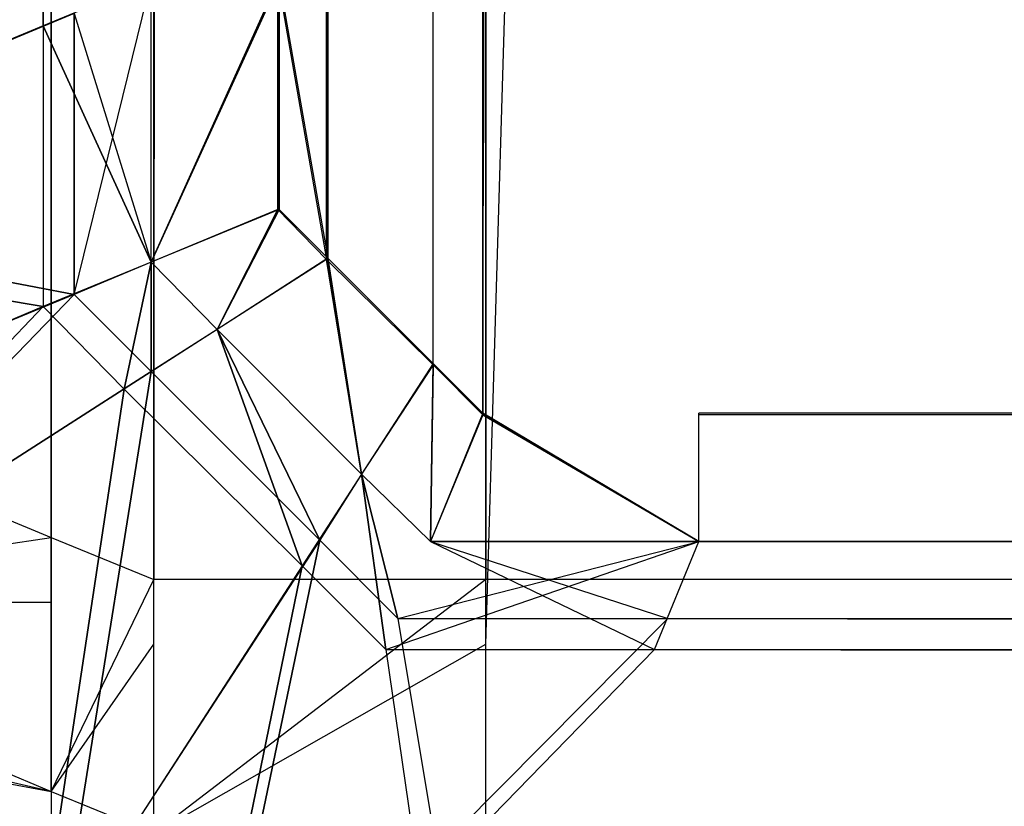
# Model space of a CAD drawing. Extents: x 0 to 0.418, y -0.27 to 0.
# Tile 3 of 97: x 0.000403 to 0.001132, y -0.269634 to -0.269051. Entities that reach past the tile are written whole.
import ezdxf

# ---------------------------------------------------------------- set-up
doc = ezdxf.new("R2010")
doc.units = 0
for name, color, linetype in [('L14_KORPUS1_5___REPLACEMTFOREMP', 7, 'CONTINUOUS'), ('L18_KORPUS1_1___REPLACEMTFOREMP', 7, 'CONTINUOUS'), ('L19_KORPUS1_0___REPLACEMTFOREMP', 7, 'CONTINUOUS')]:
    doc.layers.add(name, color=color, linetype=linetype)

msp = doc.modelspace()

# ---------------------------------------------------------------- linework, layer by layer
at = {"layer": 'L14_KORPUS1_5___REPLACEMTFOREMP', "color": 8}
for points, invisible_edges in [([(0.000502, -0.019395, 0.006891), (0.000426, -0.269483, 0.006967), (0.000426, -0.019426, 0.006967), (0.000502, -0.019395, 0.006891)], 13), ([(0.000426, -0.269483, 0.006967), (0.000502, -0.019395, 0.006891), (0.000502, -0.269514, 0.006891), (0.000426, -0.269483, 0.006967)], 14), ([(0.000748, -0.019395, 0.006891), (0.000502, -0.269514, 0.006891), (0.000502, -0.019395, 0.006891), (0.000748, -0.019395, 0.006891)], 13), ([(0.000502, -0.269514, 0.006891), (0.000748, -0.019395, 0.006891), (0.000748, -0.269514, 0.006891), (0.000502, -0.269514, 0.006891)], 14), ([(0.008117, -0.022997, 0.006891), (0.000748, -0.269514, 0.006891), (0.000748, -0.019395, 0.006891), (0.008117, -0.022997, 0.006891)], 13), ([(0.000092, -0.269344, 0.007302), (0.000426, -0.019426, 0.006967), (0.000426, -0.269483, 0.006967), (0.000092, -0.269344, 0.007302)], 13), ([(0.000426, -0.019426, 0.006967), (0.000092, -0.269344, 0.007302), (0.000092, -0.019565, 0.007302), (0.000426, -0.019426, 0.006967)], 14), ([(0.000502, -0.019449, 0.929394), (0.000426, -0.269435, 0.929318), (0.000502, -0.269466, 0.929394), (0.000502, -0.019449, 0.929394)], 13), ([(0.000426, -0.269435, 0.929318), (0.000502, -0.019449, 0.929394), (0.000426, -0.019481, 0.929318), (0.000426, -0.269435, 0.929318)], 14), ([(0.000748, -0.269466, 0.929394), (0.000502, -0.019449, 0.929394), (0.000502, -0.269466, 0.929394), (0.000748, -0.269466, 0.929394)], 13), ([(0.000502, -0.019449, 0.929394), (0.000748, -0.269466, 0.929394), (0.000748, -0.019449, 0.929394), (0.000502, -0.019449, 0.929394)], 14), ([(0.008117, -0.269466, 0.929394), (0.000748, -0.019449, 0.929394), (0.000748, -0.269466, 0.929394), (0.008117, -0.269466, 0.929394)], 13), ([(0.000748, -0.019449, 0.929394), (0.008117, -0.269466, 0.929394), (0.008117, -0.023052, 0.929394), (0.000748, -0.019449, 0.929394)], 14), ([(0.000426, -0.019481, 0.929318), (0.000092, -0.269296, 0.928983), (0.000426, -0.269435, 0.929318), (0.000426, -0.019481, 0.929318)], 13), ([(0.000092, -0.269296, 0.928983), (0.000426, -0.019481, 0.929318), (0.000092, -0.019619, 0.928983), (0.000092, -0.269296, 0.928983)], 14), ([(0.000748, -0.269514, 0.006891), (0.008117, -0.022997, 0.006891), (0.008117, -0.269514, 0.006891), (0.000748, -0.269514, 0.006891)], 14), ([(0.000092, -0.269484, 0.928983), (0.000426, -0.269435, 0.929318), (0.000092, -0.269296, 0.928983), (0.000092, -0.269484, 0.928983)], 14), ([(0.000426, -0.269483, 0.006967), (0.000092, -0.269484, 0.007302), (0.000092, -0.269344, 0.007302), (0.000426, -0.269483, 0.006967)], 14), ([(0.000426, -0.269435, 0.929318), (0.000092, -0.269484, 0.928983), (0.000426, -0.269623, 0.929318), (0.000426, -0.269435, 0.929318)], 13), ([(0.000426, -0.269623, 0.929318), (0.000502, -0.269466, 0.929394), (0.000426, -0.269435, 0.929318), (0.000426, -0.269623, 0.929318)], 14), ([(0.000502, -0.269466, 0.929394), (0.000426, -0.269623, 0.929318), (0.000502, -0.269654, 0.929394), (0.000502, -0.269466, 0.929394)], 13), ([(0.000502, -0.269654, 0.929394), (0.000748, -0.269466, 0.929394), (0.000502, -0.269466, 0.929394), (0.000502, -0.269654, 0.929394)], 13), ([(0.000748, -0.269466, 0.929394), (0.000502, -0.269654, 0.929394), (0.000748, -0.269654, 0.929394), (0.000748, -0.269466, 0.929394)], 14), ([(0.000748, -0.269654, 0.929394), (0.008117, -0.269466, 0.929394), (0.000748, -0.269466, 0.929394), (0.000748, -0.269654, 0.929394)], 13), ([(0.008117, -0.269466, 0.929394), (0.000748, -0.269654, 0.929394), (0.008117, -0.269654, 0.929394), (0.008117, -0.269466, 0.929394)], 14), ([(0.000092, -0.269484, 0.007302), (0.000426, -0.269483, 0.006967), (0.000426, -0.269623, 0.006967), (0.000092, -0.269484, 0.007302)], 13), ([(0.000092, -0.269561, 0.928906), (0.000426, -0.269623, 0.929318), (0.000092, -0.269484, 0.928983), (0.000092, -0.269561, 0.928906)], 14), ([(0.000426, -0.269623, 0.006967), (0.000092, -0.269548, 0.007366), (0.000092, -0.269484, 0.007302), (0.000426, -0.269623, 0.006967)], 14), ([(0.000502, -0.269514, 0.006891), (0.000426, -0.269623, 0.006967), (0.000426, -0.269483, 0.006967), (0.000502, -0.269514, 0.006891)], 13), ([(0.000426, -0.269623, 0.006967), (0.000502, -0.269514, 0.006891), (0.000502, -0.269654, 0.006891), (0.000426, -0.269623, 0.006967)], 14), ([(0.000748, -0.269514, 0.006891), (0.000502, -0.269654, 0.006891), (0.000502, -0.269514, 0.006891), (0.000748, -0.269514, 0.006891)], 13), ([(0.000502, -0.269654, 0.006891), (0.000748, -0.269514, 0.006891), (0.000748, -0.269654, 0.006891), (0.000502, -0.269654, 0.006891)], 14), ([(0.008117, -0.269514, 0.006891), (0.000748, -0.269654, 0.006891), (0.000748, -0.269514, 0.006891), (0.008117, -0.269514, 0.006891)], 13), ([(0.000748, -0.269654, 0.006891), (0.008117, -0.269514, 0.006891), (0.008117, -0.269654, 0.006891), (0.000748, -0.269654, 0.006891)], 14), ([(0.000426, -0.269735, 0.00708), (0.000092, -0.269692, 0.007509), (0.000092, -0.269548, 0.007366), (0.000426, -0.269735, 0.00708)], 14), ([(0.000092, -0.269548, 0.007366), (0.000426, -0.269623, 0.006967), (0.000426, -0.269735, 0.00708), (0.000092, -0.269548, 0.007366)], 13), ([(0.000092, -0.269656, 0.928811), (0.000426, -0.269757, 0.929183), (0.000092, -0.269561, 0.928906), (0.000092, -0.269656, 0.928811)], 14), ([(0.000426, -0.269623, 0.929318), (0.000092, -0.269561, 0.928906), (0.000426, -0.269757, 0.929183), (0.000426, -0.269623, 0.929318)], 13), ([(0.000426, -0.269757, 0.929183), (0.000502, -0.269654, 0.929394), (0.000426, -0.269623, 0.929318), (0.000426, -0.269757, 0.929183)], 14), ([(0.000502, -0.269654, 0.006891), (0.000426, -0.269735, 0.00708), (0.000426, -0.269623, 0.006967), (0.000502, -0.269654, 0.006891)], 14)]:
    msp.add_3dface(points, dxfattribs=dict(at, invisible_edges=invisible_edges))
at = {"layer": 'L18_KORPUS1_1___REPLACEMTFOREMP', "color": 8}
for points, invisible_edges in [([(0.000712, -0.000782, 0.936), (0.000746, -0.269344, 0.936), (0.000746, -0.000749, 0.936), (0.000712, -0.000782, 0.936)], 10), ([(0.000746, -0.269343, 0.928306), (0.000713, -0.000783, 0.928306), (0.000746, -0.00075, 0.928306), (0.000746, -0.269343, 0.928306)], 10), ([(0.000746, -0.000749, 0.936), (0.000746, -0.269344, 0.936), (0.00091, -0.000749, 0.936), (0.000746, -0.000749, 0.936)], 13), ([(0.00091, -0.000749, 0.936), (0.000746, -0.269344, 0.936), (0.000906, -0.269344, 0.936), (0.00091, -0.000749, 0.936)], 14), ([(0.000746, -0.269343, 0.928306), (0.000746, -0.00075, 0.928306), (0.00091, -0.00075, 0.928306), (0.000746, -0.269343, 0.928306)], 15), ([(0.000746, -0.269343, 0.928306), (0.00091, -0.00075, 0.928306), (0.000906, -0.269343, 0.928306), (0.000746, -0.269343, 0.928306)], 15), ([(0.00091, -0.000749, 0.936), (0.000906, -0.269344, 0.936), (0.209, -0.269344, 0.936), (0.00091, -0.000749, 0.936)], 15), ([(0.000906, -0.269343, 0.928306), (0.00091, -0.00075, 0.928306), (0.209, -0.269343, 0.928306), (0.000906, -0.269343, 0.928306)], 15), ([(0.00091, -0.000749, 0.936), (0.209, -0.269344, 0.936), (0.209, -0.000749, 0.936), (0.00091, -0.000749, 0.936)], 15), ([(0.209, -0.269343, 0.928306), (0.00091, -0.00075, 0.928306), (0.209, -0.00075, 0.928306), (0.209, -0.269343, 0.928306)], 10), ([(0.000625, -0.000869, 0.936), (0.00063, -0.269229, 0.936), (0.000712, -0.000782, 0.936), (0.000625, -0.000869, 0.936)], 13), ([(0.000631, -0.269228, 0.928306), (0.000626, -0.00087, 0.928306), (0.000713, -0.000783, 0.928306), (0.000631, -0.269228, 0.928306)], 13), ([(0.000712, -0.000782, 0.936), (0.00063, -0.269229, 0.936), (0.000709, -0.269307, 0.936), (0.000712, -0.000782, 0.936)], 10), ([(0.000631, -0.269228, 0.928306), (0.000713, -0.000783, 0.928306), (0.000709, -0.269306, 0.928306), (0.000631, -0.269228, 0.928306)], 10), ([(0.000712, -0.000782, 0.936), (0.000709, -0.269307, 0.936), (0.000746, -0.269344, 0.936), (0.000712, -0.000782, 0.936)], 13), ([(0.000709, -0.269306, 0.928306), (0.000713, -0.000783, 0.928306), (0.000746, -0.269343, 0.928306), (0.000709, -0.269306, 0.928306)], 13), ([(0.00042, -0.269056, 0.93592), (0.000064, -0.000867, 0.935564), (0.000064, -0.269204, 0.935564), (0.00042, -0.269056, 0.93592)], 13), ([(0.000064, -0.000867, 0.935564), (0.00042, -0.269056, 0.93592), (0.00042, -0.001014, 0.93592), (0.000064, -0.000867, 0.935564)], 14), ([(0.000594, -0.269023, 0.936), (0.00063, -0.269229, 0.936), (0.000625, -0.000869, 0.936), (0.000594, -0.269023, 0.936)], 10), ([(0.000595, -0.269023, 0.928306), (0.000626, -0.00087, 0.928306), (0.000595, -0.269192, 0.928306), (0.000595, -0.269023, 0.928306)], 13), ([(0.000595, -0.269192, 0.928306), (0.000626, -0.00087, 0.928306), (0.000631, -0.269228, 0.928306), (0.000595, -0.269192, 0.928306)], 10), ([(0.000099, -0.000881, 0.928707), (0.000443, -0.269047, 0.928363), (0.000099, -0.269189, 0.928707), (0.000099, -0.000881, 0.928707)], 13), ([(0.0005, -0.269023, 0.936), (0.00042, -0.001014, 0.93592), (0.00042, -0.269056, 0.93592), (0.0005, -0.269023, 0.936)], 13), ([(0.00042, -0.269056, 0.93592), (0.0005, -0.269231, 0.936), (0.0005, -0.269023, 0.936), (0.00042, -0.269056, 0.93592)], 14), ([(0.0005, -0.269023, 0.928306), (0.000443, -0.269255, 0.928363), (0.000443, -0.269047, 0.928363), (0.0005, -0.269023, 0.928306)], 13), ([(0.000443, -0.269255, 0.928363), (0.0005, -0.269023, 0.928306), (0.0005, -0.269231, 0.928306), (0.000443, -0.269255, 0.928363)], 14), ([(0.0005, -0.269231, 0.936), (0.000594, -0.269023, 0.936), (0.0005, -0.269023, 0.936), (0.0005, -0.269231, 0.936)], 13), ([(0.000594, -0.269023, 0.936), (0.0005, -0.269231, 0.936), (0.000594, -0.269192, 0.936), (0.000594, -0.269023, 0.936)], 14), ([(0.000595, -0.269023, 0.928306), (0.0005, -0.269231, 0.928306), (0.0005, -0.269023, 0.928306), (0.000595, -0.269023, 0.928306)], 13), ([(0.0005, -0.269231, 0.928306), (0.000595, -0.269023, 0.928306), (0.000595, -0.269192, 0.928306), (0.0005, -0.269231, 0.928306)], 14), ([(0.00063, -0.269229, 0.936), (0.000594, -0.269023, 0.936), (0.000594, -0.269192, 0.936), (0.00063, -0.269229, 0.936)], 13), ([(0.000443, -0.269255, 0.928363), (0.000099, -0.269189, 0.928707), (0.000443, -0.269047, 0.928363), (0.000443, -0.269255, 0.928363)], 14), ([(0.000064, -0.269204, 0.935564), (0.00042, -0.269264, 0.93592), (0.00042, -0.269056, 0.93592), (0.000064, -0.269204, 0.935564)], 14), ([(0.0005, -0.269231, 0.936), (0.00042, -0.269056, 0.93592), (0.00042, -0.269264, 0.93592), (0.0005, -0.269231, 0.936)], 13), ([(0.000099, -0.269189, 0.928707), (0.000443, -0.269255, 0.928363), (0.000099, -0.269397, 0.928707), (0.000099, -0.269189, 0.928707)], 13), ([(0.000549, -0.269281, 0.936), (0.000594, -0.269192, 0.936), (0.0005, -0.269231, 0.936), (0.000549, -0.269281, 0.936)], 13), ([(0.000595, -0.269192, 0.928306), (0.000549, -0.269281, 0.928306), (0.0005, -0.269231, 0.928306), (0.000595, -0.269192, 0.928306)], 13), ([(0.000594, -0.269192, 0.936), (0.000549, -0.269281, 0.936), (0.00063, -0.269229, 0.936), (0.000594, -0.269192, 0.936)], 14), ([(0.000549, -0.269281, 0.928306), (0.000595, -0.269192, 0.928306), (0.000631, -0.269228, 0.928306), (0.000549, -0.269281, 0.928306)], 14), ([(0.00042, -0.269264, 0.93592), (0.000064, -0.269204, 0.935564), (0.000064, -0.269412, 0.935564), (0.00042, -0.269264, 0.93592)], 13), ([(0.000631, -0.269228, 0.928306), (0.000656, -0.269388, 0.928306), (0.000549, -0.269281, 0.928306), (0.000631, -0.269228, 0.928306)], 13), ([(0.000656, -0.269388, 0.936), (0.00063, -0.269229, 0.936), (0.000549, -0.269281, 0.936), (0.000656, -0.269388, 0.936)], 13), ([(0.00063, -0.269229, 0.936), (0.000656, -0.269388, 0.936), (0.000709, -0.269307, 0.936), (0.00063, -0.269229, 0.936)], 14), ([(0.000656, -0.269388, 0.928306), (0.000631, -0.269228, 0.928306), (0.000709, -0.269306, 0.928306), (0.000656, -0.269388, 0.928306)], 14), ([(0.00048, -0.269325, 0.93592), (0.0005, -0.269231, 0.936), (0.00042, -0.269264, 0.93592), (0.00048, -0.269325, 0.93592)], 13), ([(0.0005, -0.269231, 0.928306), (0.0005, -0.269312, 0.928363), (0.000443, -0.269255, 0.928363), (0.0005, -0.269231, 0.928306)], 13), ([(0.0005, -0.269231, 0.936), (0.00048, -0.269325, 0.93592), (0.000549, -0.269281, 0.936), (0.0005, -0.269231, 0.936)], 14), ([(0.0005, -0.269312, 0.928363), (0.0005, -0.269231, 0.928306), (0.000549, -0.269281, 0.928306), (0.0005, -0.269312, 0.928363)], 14), ([(0.000443, -0.269255, 0.928363), (0.000204, -0.269502, 0.928707), (0.000099, -0.269397, 0.928707), (0.000443, -0.269255, 0.928363)], 13), ([(0.000204, -0.269502, 0.928707), (0.000443, -0.269255, 0.928363), (0.0005, -0.269312, 0.928363), (0.000204, -0.269502, 0.928707)], 14), ([(0.000174, -0.269522, 0.935564), (0.00042, -0.269264, 0.93592), (0.000064, -0.269412, 0.935564), (0.000174, -0.269522, 0.935564)], 13), ([(0.00042, -0.269264, 0.93592), (0.000174, -0.269522, 0.935564), (0.00048, -0.269325, 0.93592), (0.00042, -0.269264, 0.93592)], 14), ([(0.000612, -0.269456, 0.93592), (0.000549, -0.269281, 0.936), (0.00048, -0.269325, 0.93592), (0.000612, -0.269456, 0.93592)], 13), ([(0.000549, -0.269281, 0.928306), (0.000625, -0.269437, 0.928363), (0.0005, -0.269312, 0.928363), (0.000549, -0.269281, 0.928306)], 13), ([(0.000625, -0.269437, 0.928363), (0.000549, -0.269281, 0.928306), (0.000656, -0.269388, 0.928306), (0.000625, -0.269437, 0.928363)], 14), ([(0.000549, -0.269281, 0.936), (0.000612, -0.269456, 0.93592), (0.000656, -0.269388, 0.936), (0.000549, -0.269281, 0.936)], 14), ([(0.000709, -0.269306, 0.928306), (0.000707, -0.269438, 0.928306), (0.000656, -0.269388, 0.928306), (0.000709, -0.269306, 0.928306)], 13), ([(0.000707, -0.269438, 0.936), (0.000709, -0.269307, 0.936), (0.000656, -0.269388, 0.936), (0.000707, -0.269438, 0.936)], 13), ([(0.000707, -0.269438, 0.928306), (0.000709, -0.269306, 0.928306), (0.000746, -0.269343, 0.928306), (0.000707, -0.269438, 0.928306)], 14), ([(0.000709, -0.269307, 0.936), (0.000707, -0.269438, 0.936), (0.000746, -0.269344, 0.936), (0.000709, -0.269307, 0.936)], 14), ([(0.0005, -0.269312, 0.928363), (0.000433, -0.269732, 0.928707), (0.000204, -0.269502, 0.928707), (0.0005, -0.269312, 0.928363)], 13), ([(0.000433, -0.269732, 0.928707), (0.0005, -0.269312, 0.928363), (0.000625, -0.269437, 0.928363), (0.000433, -0.269732, 0.928707)], 14), ([(0.000414, -0.269762, 0.935564), (0.00048, -0.269325, 0.93592), (0.000174, -0.269522, 0.935564), (0.000414, -0.269762, 0.935564)], 13), ([(0.00048, -0.269325, 0.93592), (0.000414, -0.269762, 0.935564), (0.000612, -0.269456, 0.93592), (0.00048, -0.269325, 0.93592)], 14), ([(0.000746, -0.269343, 0.928306), (0.000906, -0.269438, 0.928306), (0.000707, -0.269438, 0.928306), (0.000746, -0.269343, 0.928306)], 13), ([(0.000906, -0.269438, 0.936), (0.000746, -0.269344, 0.936), (0.000707, -0.269438, 0.936), (0.000906, -0.269438, 0.936)], 13), ([(0.000906, -0.269438, 0.928306), (0.000746, -0.269343, 0.928306), (0.000906, -0.269343, 0.928306), (0.000906, -0.269438, 0.928306)], 14), ([(0.000746, -0.269344, 0.936), (0.000906, -0.269438, 0.936), (0.000906, -0.269344, 0.936), (0.000746, -0.269344, 0.936)], 14), ([(0.209, -0.269343, 0.928306), (0.000906, -0.269438, 0.928306), (0.000906, -0.269343, 0.928306), (0.209, -0.269343, 0.928306)], 13), ([(0.000906, -0.269438, 0.928306), (0.209, -0.269343, 0.928306), (0.209, -0.269438, 0.928306), (0.000906, -0.269438, 0.928306)], 14), ([(0.000906, -0.269438, 0.936), (0.209, -0.269344, 0.936), (0.000906, -0.269344, 0.936), (0.000906, -0.269438, 0.936)], 13), ([(0.209, -0.269344, 0.936), (0.000906, -0.269438, 0.936), (0.209, -0.269438, 0.936), (0.209, -0.269344, 0.936)], 14), ([(0.000674, -0.269518, 0.93592), (0.000656, -0.269388, 0.936), (0.000612, -0.269456, 0.93592), (0.000674, -0.269518, 0.93592)], 13), ([(0.000656, -0.269388, 0.928306), (0.000683, -0.269495, 0.928363), (0.000625, -0.269437, 0.928363), (0.000656, -0.269388, 0.928306)], 13), ([(0.000683, -0.269495, 0.928363), (0.000656, -0.269388, 0.928306), (0.000707, -0.269438, 0.928306), (0.000683, -0.269495, 0.928363)], 14), ([(0.000656, -0.269388, 0.936), (0.000674, -0.269518, 0.93592), (0.000707, -0.269438, 0.936), (0.000656, -0.269388, 0.936)], 14), ([(0.000625, -0.269437, 0.928363), (0.000541, -0.269839, 0.928707), (0.000433, -0.269732, 0.928707), (0.000625, -0.269437, 0.928363)], 13), ([(0.000541, -0.269839, 0.928707), (0.000625, -0.269437, 0.928363), (0.000683, -0.269495, 0.928363), (0.000541, -0.269839, 0.928707)], 14), ([(0.000906, -0.269438, 0.936), (0.000674, -0.269518, 0.93592), (0.000873, -0.269518, 0.93592), (0.000906, -0.269438, 0.936)], 13), ([(0.000674, -0.269518, 0.93592), (0.000906, -0.269438, 0.936), (0.000707, -0.269438, 0.936), (0.000674, -0.269518, 0.93592)], 14), ([(0.000707, -0.269438, 0.928306), (0.000883, -0.269495, 0.928363), (0.000683, -0.269495, 0.928363), (0.000707, -0.269438, 0.928306)], 14), ([(0.000883, -0.269495, 0.928363), (0.000707, -0.269438, 0.928306), (0.000906, -0.269438, 0.928306), (0.000883, -0.269495, 0.928363)], 13), ([(0.209, -0.269438, 0.936), (0.000873, -0.269518, 0.93592), (0.209, -0.269518, 0.93592), (0.209, -0.269438, 0.936)], 13), ([(0.000873, -0.269518, 0.93592), (0.209, -0.269438, 0.936), (0.000906, -0.269438, 0.936), (0.000873, -0.269518, 0.93592)], 14), ([(0.000906, -0.269438, 0.928306), (0.209, -0.269495, 0.928363), (0.000883, -0.269495, 0.928363), (0.000906, -0.269438, 0.928306)], 14), ([(0.209, -0.269495, 0.928363), (0.000906, -0.269438, 0.928306), (0.209, -0.269438, 0.928306), (0.209, -0.269495, 0.928363)], 13), ([(0.000526, -0.269874, 0.935564), (0.000612, -0.269456, 0.93592), (0.000414, -0.269762, 0.935564), (0.000526, -0.269874, 0.935564)], 13), ([(0.000612, -0.269456, 0.93592), (0.000526, -0.269874, 0.935564), (0.000674, -0.269518, 0.93592), (0.000612, -0.269456, 0.93592)], 14), ([(0.000683, -0.269495, 0.928363), (0.00074, -0.269839, 0.928707), (0.000541, -0.269839, 0.928707), (0.000683, -0.269495, 0.928363)], 14), ([(0.00074, -0.269839, 0.928707), (0.000683, -0.269495, 0.928363), (0.000883, -0.269495, 0.928363), (0.00074, -0.269839, 0.928707)], 13), ([(0.000883, -0.269495, 0.928363), (0.209, -0.269839, 0.928707), (0.00074, -0.269839, 0.928707), (0.000883, -0.269495, 0.928363)], 14), ([(0.209, -0.269839, 0.928707), (0.000883, -0.269495, 0.928363), (0.209, -0.269495, 0.928363), (0.209, -0.269839, 0.928707)], 13), ([(0.000378, -0.269816, 0.928806), (0.000204, -0.269502, 0.928707), (0.000433, -0.269732, 0.928707), (0.000378, -0.269816, 0.928806)], 14), ([(0.000873, -0.269518, 0.93592), (0.000526, -0.269874, 0.935564), (0.000726, -0.269874, 0.935564), (0.000873, -0.269518, 0.93592)], 13), ([(0.000526, -0.269874, 0.935564), (0.000873, -0.269518, 0.93592), (0.000674, -0.269518, 0.93592), (0.000526, -0.269874, 0.935564)], 14), ([(0.209, -0.269518, 0.93592), (0.000726, -0.269874, 0.935564), (0.209, -0.269874, 0.935564), (0.209, -0.269518, 0.93592)], 13), ([(0.000726, -0.269874, 0.935564), (0.209, -0.269518, 0.93592), (0.000873, -0.269518, 0.93592), (0.000726, -0.269874, 0.935564)], 14), ([(0.000174, -0.269522, 0.935564), (0.000378, -0.269816, 0.9355), (0.000414, -0.269762, 0.935564), (0.000174, -0.269522, 0.935564)], 14)]:
    msp.add_3dface(points, dxfattribs=dict(at, invisible_edges=invisible_edges))
at = {"layer": 'L19_KORPUS1_0___REPLACEMTFOREMP', "color": 8}
for points, invisible_edges in [([(0.000746, -0.269344), (0.000712, -0.000782), (0.000746, -0.000749), (0.000746, -0.269344)], 10), ([(0.000713, -0.000783, 0.007694), (0.000746, -0.269343, 0.007694), (0.000746, -0.00075, 0.007694), (0.000713, -0.000783, 0.007694)], 10), ([(0.000746, -0.269344), (0.000746, -0.000749), (0.00091, -0.000749), (0.000746, -0.269344)], 15), ([(0.000746, -0.269344), (0.00091, -0.000749), (0.000906, -0.269344), (0.000746, -0.269344)], 15), ([(0.000746, -0.00075, 0.007694), (0.000746, -0.269343, 0.007694), (0.00091, -0.00075, 0.007694), (0.000746, -0.00075, 0.007694)], 13), ([(0.00091, -0.00075, 0.007694), (0.000746, -0.269343, 0.007694), (0.000906, -0.269343, 0.007694), (0.00091, -0.00075, 0.007694)], 14), ([(0.000906, -0.269344), (0.00091, -0.000749), (0.209, -0.269344), (0.000906, -0.269344)], 15), ([(0.00091, -0.00075, 0.007694), (0.000906, -0.269343, 0.007694), (0.209, -0.269343, 0.007694), (0.00091, -0.00075, 0.007694)], 15), ([(0.209, -0.269344), (0.00091, -0.000749), (0.209, -0.000749), (0.209, -0.269344)], 10), ([(0.00091, -0.00075, 0.007694), (0.209, -0.269343, 0.007694), (0.209, -0.00075, 0.007694), (0.00091, -0.00075, 0.007694)], 15), ([(0.00063, -0.269229), (0.000625, -0.000869), (0.000712, -0.000782), (0.00063, -0.269229)], 13), ([(0.000626, -0.00087, 0.007694), (0.000631, -0.269228, 0.007694), (0.000713, -0.000783, 0.007694), (0.000626, -0.00087, 0.007694)], 13), ([(0.00063, -0.269229), (0.000712, -0.000782), (0.000709, -0.269307), (0.00063, -0.269229)], 10), ([(0.000713, -0.000783, 0.007694), (0.000631, -0.269228, 0.007694), (0.000709, -0.269306, 0.007694), (0.000713, -0.000783, 0.007694)], 10), ([(0.000709, -0.269307), (0.000712, -0.000782), (0.000746, -0.269344), (0.000709, -0.269307)], 13), ([(0.000713, -0.000783, 0.007694), (0.000709, -0.269306, 0.007694), (0.000746, -0.269343, 0.007694), (0.000713, -0.000783, 0.007694)], 13), ([(0.000064, -0.000867, 0.000436), (0.00042, -0.269056, 0.00008), (0.000064, -0.269204, 0.000436), (0.000064, -0.000867, 0.000436)], 13), ([(0.00042, -0.269056, 0.00008), (0.000064, -0.000867, 0.000436), (0.00042, -0.001014, 0.00008), (0.00042, -0.269056, 0.00008)], 14), ([(0.000594, -0.269023), (0.000625, -0.000869), (0.000594, -0.269192), (0.000594, -0.269023)], 13), ([(0.000594, -0.269192), (0.000625, -0.000869), (0.00063, -0.269229), (0.000594, -0.269192)], 10), ([(0.000595, -0.269023, 0.007694), (0.000631, -0.269228, 0.007694), (0.000626, -0.00087, 0.007694), (0.000595, -0.269023, 0.007694)], 10), ([(0.000443, -0.269047, 0.007637), (0.000099, -0.000881, 0.007293), (0.000099, -0.269189, 0.007293), (0.000443, -0.269047, 0.007637)], 13), ([(0.00042, -0.001014, 0.00008), (0.0005, -0.269023), (0.00042, -0.269056, 0.00008), (0.00042, -0.001014, 0.00008)], 13), ([(0.0005, -0.269231), (0.00042, -0.269056, 0.00008), (0.0005, -0.269023), (0.0005, -0.269231)], 14), ([(0.000443, -0.269047, 0.007637), (0.0005, -0.269231, 0.007694), (0.0005, -0.269023, 0.007694), (0.000443, -0.269047, 0.007637)], 14), ([(0.000594, -0.269023), (0.0005, -0.269231), (0.0005, -0.269023), (0.000594, -0.269023)], 13), ([(0.0005, -0.269231), (0.000594, -0.269023), (0.000594, -0.269192), (0.0005, -0.269231)], 14), ([(0.0005, -0.269231, 0.007694), (0.000595, -0.269023, 0.007694), (0.0005, -0.269023, 0.007694), (0.0005, -0.269231, 0.007694)], 13), ([(0.000595, -0.269023, 0.007694), (0.0005, -0.269231, 0.007694), (0.000595, -0.269192, 0.007694), (0.000595, -0.269023, 0.007694)], 14), ([(0.000631, -0.269228, 0.007694), (0.000595, -0.269023, 0.007694), (0.000595, -0.269192, 0.007694), (0.000631, -0.269228, 0.007694)], 13), ([(0.000099, -0.269189, 0.007293), (0.000443, -0.269255, 0.007637), (0.000443, -0.269047, 0.007637), (0.000099, -0.269189, 0.007293)], 14), ([(0.0005, -0.269231, 0.007694), (0.000443, -0.269047, 0.007637), (0.000443, -0.269255, 0.007637), (0.0005, -0.269231, 0.007694)], 13), ([(0.00042, -0.269264, 0.00008), (0.000064, -0.269204, 0.000436), (0.00042, -0.269056, 0.00008), (0.00042, -0.269264, 0.00008)], 14), ([(0.00042, -0.269056, 0.00008), (0.0005, -0.269231), (0.00042, -0.269264, 0.00008), (0.00042, -0.269056, 0.00008)], 13), ([(0.000443, -0.269255, 0.007637), (0.000099, -0.269189, 0.007293), (0.000099, -0.269397, 0.007293), (0.000443, -0.269255, 0.007637)], 13), ([(0.000594, -0.269192), (0.000549, -0.269281), (0.0005, -0.269231), (0.000594, -0.269192)], 13), ([(0.000549, -0.269281, 0.007694), (0.000595, -0.269192, 0.007694), (0.0005, -0.269231, 0.007694), (0.000549, -0.269281, 0.007694)], 13), ([(0.000549, -0.269281), (0.000594, -0.269192), (0.00063, -0.269229), (0.000549, -0.269281)], 14), ([(0.000595, -0.269192, 0.007694), (0.000549, -0.269281, 0.007694), (0.000631, -0.269228, 0.007694), (0.000595, -0.269192, 0.007694)], 14), ([(0.000064, -0.269204, 0.000436), (0.00042, -0.269264, 0.00008), (0.000064, -0.269412, 0.000436), (0.000064, -0.269204, 0.000436)], 13), ([(0.000656, -0.269388, 0.007694), (0.000631, -0.269228, 0.007694), (0.000549, -0.269281, 0.007694), (0.000656, -0.269388, 0.007694)], 13), ([(0.00063, -0.269229), (0.000656, -0.269388), (0.000549, -0.269281), (0.00063, -0.269229)], 13), ([(0.000656, -0.269388), (0.00063, -0.269229), (0.000709, -0.269307), (0.000656, -0.269388)], 14), ([(0.000631, -0.269228, 0.007694), (0.000656, -0.269388, 0.007694), (0.000709, -0.269306, 0.007694), (0.000631, -0.269228, 0.007694)], 14), ([(0.0005, -0.269231), (0.00048, -0.269325, 0.00008), (0.00042, -0.269264, 0.00008), (0.0005, -0.269231)], 13), ([(0.0005, -0.269312, 0.007637), (0.0005, -0.269231, 0.007694), (0.000443, -0.269255, 0.007637), (0.0005, -0.269312, 0.007637)], 13), ([(0.00048, -0.269325, 0.00008), (0.0005, -0.269231), (0.000549, -0.269281), (0.00048, -0.269325, 0.00008)], 14), ([(0.0005, -0.269231, 0.007694), (0.0005, -0.269312, 0.007637), (0.000549, -0.269281, 0.007694), (0.0005, -0.269231, 0.007694)], 14), ([(0.000204, -0.269502, 0.007293), (0.000443, -0.269255, 0.007637), (0.000099, -0.269397, 0.007293), (0.000204, -0.269502, 0.007293)], 13), ([(0.000443, -0.269255, 0.007637), (0.000204, -0.269502, 0.007293), (0.0005, -0.269312, 0.007637), (0.000443, -0.269255, 0.007637)], 14), ([(0.00042, -0.269264, 0.00008), (0.000174, -0.269522, 0.000436), (0.000064, -0.269412, 0.000436), (0.00042, -0.269264, 0.00008)], 13), ([(0.000174, -0.269522, 0.000436), (0.00042, -0.269264, 0.00008), (0.00048, -0.269325, 0.00008), (0.000174, -0.269522, 0.000436)], 14), ([(0.000549, -0.269281), (0.000612, -0.269456, 0.00008), (0.00048, -0.269325, 0.00008), (0.000549, -0.269281)], 13), ([(0.000625, -0.269437, 0.007637), (0.000549, -0.269281, 0.007694), (0.0005, -0.269312, 0.007637), (0.000625, -0.269437, 0.007637)], 13), ([(0.000549, -0.269281, 0.007694), (0.000625, -0.269437, 0.007637), (0.000656, -0.269388, 0.007694), (0.000549, -0.269281, 0.007694)], 14), ([(0.000612, -0.269456, 0.00008), (0.000549, -0.269281), (0.000656, -0.269388), (0.000612, -0.269456, 0.00008)], 14), ([(0.000707, -0.269438, 0.007694), (0.000709, -0.269306, 0.007694), (0.000656, -0.269388, 0.007694), (0.000707, -0.269438, 0.007694)], 13), ([(0.000709, -0.269307), (0.000707, -0.269438), (0.000656, -0.269388), (0.000709, -0.269307)], 13), ([(0.000709, -0.269306, 0.007694), (0.000707, -0.269438, 0.007694), (0.000746, -0.269343, 0.007694), (0.000709, -0.269306, 0.007694)], 14), ([(0.000707, -0.269438), (0.000709, -0.269307), (0.000746, -0.269344), (0.000707, -0.269438)], 14), ([(0.000433, -0.269732, 0.007293), (0.0005, -0.269312, 0.007637), (0.000204, -0.269502, 0.007293), (0.000433, -0.269732, 0.007293)], 13), ([(0.0005, -0.269312, 0.007637), (0.000433, -0.269732, 0.007293), (0.000625, -0.269437, 0.007637), (0.0005, -0.269312, 0.007637)], 14), ([(0.00048, -0.269325, 0.00008), (0.000414, -0.269762, 0.000436), (0.000174, -0.269522, 0.000436), (0.00048, -0.269325, 0.00008)], 13), ([(0.000414, -0.269762, 0.000436), (0.00048, -0.269325, 0.00008), (0.000612, -0.269456, 0.00008), (0.000414, -0.269762, 0.000436)], 14), ([(0.000906, -0.269438, 0.007694), (0.000746, -0.269343, 0.007694), (0.000707, -0.269438, 0.007694), (0.000906, -0.269438, 0.007694)], 13), ([(0.000746, -0.269344), (0.000906, -0.269438), (0.000707, -0.269438), (0.000746, -0.269344)], 13), ([(0.000746, -0.269343, 0.007694), (0.000906, -0.269438, 0.007694), (0.000906, -0.269343, 0.007694), (0.000746, -0.269343, 0.007694)], 14), ([(0.000906, -0.269438), (0.000746, -0.269344), (0.000906, -0.269344), (0.000906, -0.269438)], 14), ([(0.000906, -0.269438, 0.007694), (0.209, -0.269343, 0.007694), (0.000906, -0.269343, 0.007694), (0.000906, -0.269438, 0.007694)], 13), ([(0.209, -0.269343, 0.007694), (0.000906, -0.269438, 0.007694), (0.209, -0.269438, 0.007694), (0.209, -0.269343, 0.007694)], 14), ([(0.209, -0.269344), (0.000906, -0.269438), (0.000906, -0.269344), (0.209, -0.269344)], 13), ([(0.000906, -0.269438), (0.209, -0.269344), (0.209, -0.269438), (0.000906, -0.269438)], 14), ([(0.000656, -0.269388), (0.000674, -0.269518, 0.00008), (0.000612, -0.269456, 0.00008), (0.000656, -0.269388)], 13), ([(0.000683, -0.269495, 0.007637), (0.000656, -0.269388, 0.007694), (0.000625, -0.269437, 0.007637), (0.000683, -0.269495, 0.007637)], 13), ([(0.000656, -0.269388, 0.007694), (0.000683, -0.269495, 0.007637), (0.000707, -0.269438, 0.007694), (0.000656, -0.269388, 0.007694)], 14), ([(0.000674, -0.269518, 0.00008), (0.000656, -0.269388), (0.000707, -0.269438), (0.000674, -0.269518, 0.00008)], 14), ([(0.000541, -0.269839, 0.007293), (0.000625, -0.269437, 0.007637), (0.000433, -0.269732, 0.007293), (0.000541, -0.269839, 0.007293)], 13), ([(0.000625, -0.269437, 0.007637), (0.000541, -0.269839, 0.007293), (0.000683, -0.269495, 0.007637), (0.000625, -0.269437, 0.007637)], 14), ([(0.000707, -0.269438), (0.000873, -0.269518, 0.00008), (0.000674, -0.269518, 0.00008), (0.000707, -0.269438)], 14), ([(0.000906, -0.269438, 0.007694), (0.000683, -0.269495, 0.007637), (0.000883, -0.269495, 0.007637), (0.000906, -0.269438, 0.007694)], 13), ([(0.000683, -0.269495, 0.007637), (0.000906, -0.269438, 0.007694), (0.000707, -0.269438, 0.007694), (0.000683, -0.269495, 0.007637)], 14), ([(0.000873, -0.269518, 0.00008), (0.000707, -0.269438), (0.000906, -0.269438), (0.000873, -0.269518, 0.00008)], 13), ([(0.209, -0.269438), (0.000873, -0.269518, 0.00008), (0.000906, -0.269438), (0.209, -0.269438)], 13), ([(0.000873, -0.269518, 0.00008), (0.209, -0.269438), (0.209, -0.269518, 0.00008), (0.000873, -0.269518, 0.00008)], 14), ([(0.209, -0.269438, 0.007694), (0.000883, -0.269495, 0.007637), (0.209, -0.269495, 0.007637), (0.209, -0.269438, 0.007694)], 13), ([(0.000883, -0.269495, 0.007637), (0.209, -0.269438, 0.007694), (0.000906, -0.269438, 0.007694), (0.000883, -0.269495, 0.007637)], 14), ([(0.000612, -0.269456, 0.00008), (0.000526, -0.269874, 0.000436), (0.000414, -0.269762, 0.000436), (0.000612, -0.269456, 0.00008)], 13), ([(0.000526, -0.269874, 0.000436), (0.000612, -0.269456, 0.00008), (0.000674, -0.269518, 0.00008), (0.000526, -0.269874, 0.000436)], 14), ([(0.000883, -0.269495, 0.007637), (0.000541, -0.269839, 0.007293), (0.00074, -0.269839, 0.007293), (0.000883, -0.269495, 0.007637)], 13), ([(0.000541, -0.269839, 0.007293), (0.000883, -0.269495, 0.007637), (0.000683, -0.269495, 0.007637), (0.000541, -0.269839, 0.007293)], 14), ([(0.209, -0.269495, 0.007637), (0.00074, -0.269839, 0.007293), (0.209, -0.269839, 0.007293), (0.209, -0.269495, 0.007637)], 13), ([(0.00074, -0.269839, 0.007293), (0.209, -0.269495, 0.007637), (0.000883, -0.269495, 0.007637), (0.00074, -0.269839, 0.007293)], 14), ([(0.000204, -0.269502, 0.007293), (0.000378, -0.269816, 0.007194), (0.000433, -0.269732, 0.007293), (0.000204, -0.269502, 0.007293)], 14), ([(0.000674, -0.269518, 0.00008), (0.000726, -0.269874, 0.000436), (0.000526, -0.269874, 0.000436), (0.000674, -0.269518, 0.00008)], 14), ([(0.000726, -0.269874, 0.000436), (0.000674, -0.269518, 0.00008), (0.000873, -0.269518, 0.00008), (0.000726, -0.269874, 0.000436)], 13), ([(0.000873, -0.269518, 0.00008), (0.209, -0.269874, 0.000436), (0.000726, -0.269874, 0.000436), (0.000873, -0.269518, 0.00008)], 14), ([(0.209, -0.269874, 0.000436), (0.000873, -0.269518, 0.00008), (0.209, -0.269518, 0.00008), (0.209, -0.269874, 0.000436)], 13), ([(0.000378, -0.269816, 0.0005), (0.000174, -0.269522, 0.000436), (0.000414, -0.269762, 0.000436), (0.000378, -0.269816, 0.0005)], 14)]:
    msp.add_3dface(points, dxfattribs=dict(at, invisible_edges=invisible_edges))

doc.saveas('drawing.dxf')
